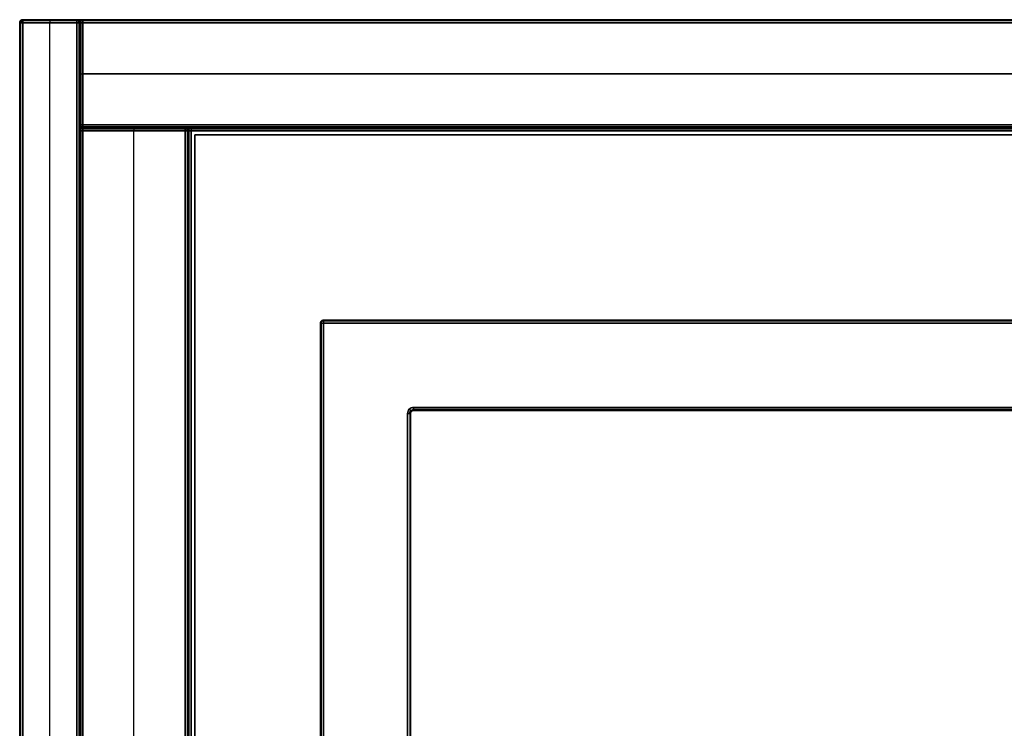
# Model space of a CAD drawing. Header units: millimetres. Extents: x 0 to 2639, y 0 to 470.
# Tile 3 of 18: x 0 to 164, y 352 to 470. Entities that reach past the tile are written whole.
import ezdxf

# ---------------------------------------------------------------- set-up
doc = ezdxf.new("R2010")
doc.units = ezdxf.units.MM
doc.layers.add('ripiani', color=18, linetype='Continuous', true_color=0x4c0000)
doc.layers.add('struttura', color=18, linetype='Continuous', true_color=0x4c0000)

msp = doc.modelspace()

# ---------------------------------------------------------------- linework, layer by layer
at = {"layer": 'ripiani'}
for p, q in [((654.12, 450.86, 443.5), (29.12, 450.86, 443.5)), ((29.12, 450.86, 443.5), (29.12, 30.86, 443.5))]:
    msp.add_line(p, q, dxfattribs=at)
for points in [[(654.12, 450.86, 439.5), (341.62, 450.86, 439.5), (29.12, 450.86, 439.5)], [(29.12, 450.86, 439.5), (29.12, 450.86, 443.5), (29.12, 450.86, 447.5)], [(29.12, 450.86, 447.5), (341.62, 450.86, 447.5), (654.12, 450.86, 447.5)], [(29.12, 30.86, 439.5), (29.12, 240.86, 439.5), (29.12, 450.86, 439.5)], [(29.12, 450.86, 447.5), (29.12, 240.86, 447.5), (29.12, 30.86, 447.5)]]:
    msp.add_open_spline(points, degree=2, dxfattribs=at)
at = {"layer": 'struttura'}
for p, q in [((0.5, 470, 745), (2638.5, 470, 745)), ((0.5, 470, 75), (2638.5, 470, 75)), ((0.5, 470, 410), (9.5, 470, 410)), ((5, 470, 80.5), (5, 470, 739.5)), ((10.5, 470, 410), (2628.5, 470, 410)), ((0, 469.5, 745), (0, 0.5, 745)), ((0, 469.5, 75), (0, 0.5, 75)), ((0, 469.5, 410), (0, 0.5, 410)), ((5, 0.5, 740), (5, 469.5, 740)), ((5, 0.5, 80), (5, 469.5, 80)), ((10, 0.5, 410), (10, 469.5, 410)), ((10, 469.5, 410), (10, 452.5, 410)), ((10, 461, 80.5), (10, 461, 739.5)), ((10.5, 461, 740), (2628.5, 461, 740)), ((2628.5, 461, 80), (10.5, 461, 80)), ((10.5, 452, 731), (1319, 452, 731)), ((10.5, 452, 410), (2628.5, 452, 410)), ((10.5, 452, 401), (27.5, 452, 401)), ((19, 452, 80.5), (19, 452, 721.5)), ((28.5, 452, 89), (1301, 452, 89)), ((10, 451.5, 731), (10, 15.5, 731)), ((10, 451.5, 401), (10, 15.5, 401)), ((19, 15.5, 722), (19, 451.5, 722)), ((19, 15.5, 80), (19, 451.5, 80)), ((28, 451.5, 89), (28, 15.5, 89)), ((28, 15.5, 401), (28, 451.5, 401)), ((50, 419.5, 40), (50, 50.5, 40)), ((50.5, 420, 40), (2588.5, 420, 40)), ((65, 65.5, 40), (65, 404.5, 40)), ((65.5, 405, 40), (2573.5, 405, 40))]:
    msp.add_line(p, q, dxfattribs=at)
for points, weights in [([(0.5, 470, 740.5), (0, 470, 740.5), (0, 469.5, 740.5)], [1, 0.707106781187, 1]), ([(0.5, 470, 749.5), (0, 470, 749.5), (0, 469.5, 749.5)], [1, 0.707106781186, 1]), ([(0.5, 470, 745), (0, 470, 745), (0, 469.5, 745)], [1, 0.707106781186, 1]), ([(0, 469.5, 70.5), (0, 470, 70.5), (0.5, 470, 70.5)], [1, 0.707106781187, 1]), ([(0, 469.5, 79.5), (0, 470, 79.5), (0.5, 470, 79.5)], [1, 0.707106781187, 1]), ([(0.5, 470, 75), (0, 470, 75), (0, 469.5, 75)], [1, 0.707106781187, 1]), ([(0.5, 470, 739.5), (0, 470, 739.5), (0, 469.5, 739.5)], [1, 0.707106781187, 1]), ([(0, 469.5, 80.5), (0, 470, 80.5), (0.5, 470, 80.5)], [1, 0.707106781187, 1]), ([(0.5, 470, 410), (0, 470, 410), (0, 469.5, 410)], [1, 0.707106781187, 1]), ([(9.5, 470, 739.5), (10, 470, 739.5), (10, 469.5, 739.5)], [1, 0.707106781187, 1]), ([(10, 469.5, 80.5), (10, 470, 80.5), (9.5, 470, 80.5)], [1, 0.707106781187, 1]), ([(9.5, 470, 410), (10, 470, 410), (10, 469.5, 410)], [1, 0.707106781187, 1]), ([(10.5, 470, 80.5), (10, 470, 80.5), (10, 469.5, 80.5)], [1, 0.707106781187, 1]), ([(10, 469.5, 739.5), (10, 470, 739.5), (10.5, 470, 739.5)], [1, 0.707106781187, 1]), ([(10.5, 470, 410), (10, 470, 410), (10, 469.5, 410)], [1, 0.707106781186, 1]), ([(10, 452.5, 739.5), (10, 452, 739.5), (10.5, 452, 739.5)], [1, 0.707106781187, 1]), ([(10, 452.5, 80.5), (10, 452, 80.5), (10.5, 452, 80.5)], [1, 0.707106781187, 1]), ([(10.5, 452, 410), (10, 452, 410), (10, 452.5, 410)], [1, 0.707106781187, 1]), ([(10.5, 452, 722.5), (10, 452, 722.5), (10, 451.5, 722.5)], [1, 0.707106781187, 1]), ([(10.5, 452, 739.5), (10, 452, 739.5), (10, 451.5, 739.5)], [1, 0.707106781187, 1]), ([(10.5, 452, 731), (10, 452, 731), (10, 451.5, 731)], [1, 0.707106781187, 1]), ([(10, 451.5, 80.5), (10, 452, 80.5), (10.5, 452, 80.5)], [1, 0.707106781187, 1]), ([(10.5, 452, 721.5), (10, 452, 721.5), (10, 451.5, 721.5)], [1, 0.707106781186, 1]), ([(10.5, 452, 401), (10, 452, 401), (10, 451.5, 401)], [1, 0.707106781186, 1]), ([(28, 451.5, 721.5), (28, 452, 721.5), (27.5, 452, 721.5)], [1, 0.707106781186, 1]), ([(28, 451.5, 80.5), (28, 452, 80.5), (27.5, 452, 80.5)], [1, 0.707106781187, 1]), ([(27.5, 452, 401), (28, 452, 401), (28, 451.5, 401)], [1, 0.707106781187, 1]), ([(28.5, 452, 80.5), (28, 452, 80.5), (28, 451.5, 80.5)], [1, 0.707106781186, 1]), ([(28.5, 452, 97.5), (28, 452, 97.5), (28, 451.5, 97.5)], [1, 0.707106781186, 1]), ([(28.5, 452, 89), (28, 452, 89), (28, 451.5, 89)], [1, 0.707106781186, 1]), ([(50, 419.5, 69.5), (50, 420, 69.5), (50.5, 420, 69.5)], [1, 0.707106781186, 1]), ([(50.5, 420, 10.5), (50, 420, 10.5), (50, 419.5, 10.5)], [1, 0.707106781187, 1]), ([(50, 419.5, 40), (50, 420, 40), (50.5, 420, 40)], [1, 0.707106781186, 1]), ([(65.5, 405, 10.5), (65, 405, 10.5), (65, 404.5, 10.5)], [1, 0.707106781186, 1]), ([(65, 404.5, 69.5), (65, 405, 69.5), (65.5, 405, 69.5)], [1, 0.707106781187, 1]), ([(65, 404.5, 40), (65, 405, 40), (65.5, 405, 40)], [1, 0.707106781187, 1])]:
    msp.add_rational_spline(points, weights, degree=2, dxfattribs=at)
at = {"layer": 'struttura', "extrusion": (0.707107, -3.24431e-13, -0.707107)}
msp.add_rational_spline([(0.15, 469.5, 740.15), (0.15, 469.71, 740.15), (0.25, 469.86, 740.25), (0.36, 470, 740.36), (0.5, 470, 740.5)], [0.853553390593, 0.787291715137, 0.853553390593, 0.788636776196, 0.850917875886], degree=2, knots=[2.659066, 2.659066, 2.659066, 3.494069, 3.494069, 4.312121, 4.312121, 4.312121], dxfattribs=at)
at = {"layer": 'struttura', "extrusion": (0.707107, 8.16964e-13, 0.707107)}
msp.add_rational_spline([(0.15, 469.5, 739.85), (0.15, 469.71, 739.85), (0.25, 469.86, 739.75), (0.36, 470, 739.64), (0.5, 470, 739.5)], [0.853553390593, 0.787291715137, 0.853553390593, 0.788636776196, 0.850917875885], degree=2, knots=[2.659066, 2.659066, 2.659066, 3.494069, 3.494069, 4.312121, 4.312121, 4.312121], dxfattribs=at)
at = {"layer": 'struttura'}
for points in [[(2638.5, 470, 740.5), (1319.5, 470, 740.5), (0.5, 470, 740.5)], [(0.5, 470, 740.5), (0.5, 470, 745), (0.5, 470, 749.5)], [(0.5, 470, 749.5), (1319.5, 470, 749.5), (2638.5, 470, 749.5)], [(2638.5, 470, 70.5), (1319.5, 470, 70.5), (0.5, 470, 70.5)], [(0.5, 470, 70.5), (0.5, 470, 75), (0.5, 470, 79.5)], [(0.5, 470, 79.5), (1319.5, 470, 79.5), (2638.5, 470, 79.5)], [(9.5, 470, 80.5), (5, 470, 80.5), (0.5, 470, 80.5)], [(0.5, 470, 80.5), (0.5, 470, 410), (0.5, 470, 739.5)], [(0.5, 470, 739.5), (5, 470, 739.5), (9.5, 470, 739.5)], [(9.5, 470, 739.5), (9.5, 470, 410), (9.5, 470, 80.5)], [(2628.5, 470, 80.5), (1319.5, 470, 80.5), (10.5, 470, 80.5)], [(10.5, 470, 80.5), (10.5, 470, 410), (10.5, 470, 739.5)], [(10.5, 470, 739.5), (1319.5, 470, 739.5), (2628.5, 470, 739.5)], [(0, 0.5, 749.5), (0, 235, 749.5), (0, 469.5, 749.5)], [(0, 469.5, 749.5), (0, 469.5, 745), (0, 469.5, 740.5)], [(0, 469.5, 740.5), (0, 235, 740.5), (0, 0.5, 740.5)], [(0, 0.5, 79.5), (0, 235, 79.5), (0, 469.5, 79.5)], [(0, 469.5, 79.5), (0, 469.5, 75), (0, 469.5, 70.5)], [(0, 469.5, 70.5), (0, 235, 70.5), (0, 0.5, 70.5)], [(0, 0.5, 739.5), (0, 235, 739.5), (0, 469.5, 739.5)], [(0, 469.5, 739.5), (0, 469.5, 410), (0, 469.5, 80.5)], [(0, 469.5, 80.5), (0, 235, 80.5), (0, 0.5, 80.5)], [(0.15, 469.85, 749.5), (0.15, 469.85, 745), (0.15, 469.85, 740.5)], [(0.15, 469.85, 79.5), (0.15, 469.85, 75), (0.15, 469.85, 70.5)], [(0.15, 469.85, 739.5), (0.15, 469.85, 410), (0.15, 469.85, 80.5)], [(0.15, 469.5, 749.85), (0.15, 235, 749.85), (0.15, 0.5, 749.85)], [(0.15, 0.5, 740.15), (0.15, 235, 740.15), (0.15, 469.5, 740.15)], [(0.15, 469.5, 79.85), (0.15, 235, 79.85), (0.15, 0.5, 79.85)], [(0.15, 0.5, 70.15), (0.15, 235, 70.15), (0.15, 469.5, 70.15)], [(0.15, 469.5, 739.85), (0.15, 235, 739.85), (0.15, 0.5, 739.85)], [(0.15, 0.5, 80.15), (0.15, 235, 80.15), (0.15, 469.5, 80.15)], [(0.5, 469.85, 740.15), (1319.5, 469.85, 740.15), (2638.5, 469.85, 740.15)], [(2638.5, 469.85, 749.85), (1319.5, 469.85, 749.85), (0.5, 469.85, 749.85)], [(0.5, 469.85, 70.15), (1319.5, 469.85, 70.15), (2638.5, 469.85, 70.15)], [(2638.5, 469.85, 79.85), (1319.5, 469.85, 79.85), (0.5, 469.85, 79.85)], [(0.5, 469.85, 80.15), (5, 469.85, 80.15), (9.5, 469.85, 80.15)], [(9.5, 469.85, 739.85), (5, 469.85, 739.85), (0.5, 469.85, 739.85)], [(2638.5, 469.5, 750), (1319.5, 469.5, 750), (0.5, 469.5, 750)], [(0.5, 469.5, 750), (0.5, 235, 750), (0.5, 0.5, 750)], [(0.5, 0.5, 740), (0.5, 235, 740), (0.5, 469.5, 740)], [(0.5, 469.5, 740), (1319.5, 469.5, 740), (2638.5, 469.5, 740)], [(2638.5, 469.5, 80), (1319.5, 469.5, 80), (0.5, 469.5, 80)], [(0.5, 469.5, 80), (0.5, 235, 80), (0.5, 0.5, 80)], [(0.5, 0.5, 70), (0.5, 235, 70), (0.5, 469.5, 70)], [(0.5, 469.5, 70), (1319.5, 469.5, 70), (2638.5, 469.5, 70)], [(9.5, 469.5, 740), (5, 469.5, 740), (0.5, 469.5, 740)], [(0.5, 469.5, 740), (0.5, 235, 740), (0.5, 0.5, 740)], [(0.5, 0.5, 80), (0.5, 235, 80), (0.5, 469.5, 80)], [(0.5, 469.5, 80), (5, 469.5, 80), (9.5, 469.5, 80)], [(9.5, 0.5, 740), (9.5, 235, 740), (9.5, 469.5, 740)], [(9.5, 469.5, 80), (9.5, 235, 80), (9.5, 0.5, 80)], [(9.85, 469.85, 80.5), (9.85, 469.85, 410), (9.85, 469.85, 739.5)], [(9.85, 469.5, 739.85), (9.85, 235, 739.85), (9.85, 0.5, 739.85)], [(9.85, 469.5, 80.15), (9.85, 235, 80.15), (9.85, 0.5, 80.15)], [(10, 0.5, 80.5), (10, 235, 80.5), (10, 469.5, 80.5)], [(10, 469.5, 80.5), (10, 469.5, 410), (10, 469.5, 739.5)], [(10, 469.5, 739.5), (10, 235, 739.5), (10, 0.5, 739.5)], [(10, 452.5, 739.5), (10, 461, 739.5), (10, 469.5, 739.5)], [(10, 469.5, 739.5), (10, 469.5, 410), (10, 469.5, 80.5)], [(10, 469.5, 80.5), (10, 461, 80.5), (10, 452.5, 80.5)], [(10.15, 469.85, 739.5), (10.15, 469.85, 410), (10.15, 469.85, 80.5)], [(10.15, 469.5, 739.85), (10.15, 461, 739.85), (10.15, 452.5, 739.85)], [(10.15, 452.5, 80.15), (10.15, 461, 80.15), (10.15, 469.5, 80.15)], [(10.5, 469.85, 80.15), (1319.5, 469.85, 80.15), (2628.5, 469.85, 80.15)], [(2628.5, 469.85, 739.85), (1319.5, 469.85, 739.85), (10.5, 469.85, 739.85)], [(2628.5, 469.5, 740), (1319.5, 469.5, 740), (10.5, 469.5, 740)], [(10.5, 469.5, 740), (10.5, 461, 740), (10.5, 452.5, 740)], [(10.5, 452.5, 80), (10.5, 461, 80), (10.5, 469.5, 80)], [(10.5, 469.5, 80), (1319.5, 469.5, 80), (2628.5, 469.5, 80)], [(10, 452.5, 80.5), (10, 452.5, 410), (10, 452.5, 739.5)], [(10.15, 452.15, 739.5), (10.15, 452.15, 410), (10.15, 452.15, 80.5)], [(10.5, 452.5, 740), (1319.5, 452.5, 740), (2628.5, 452.5, 740)], [(2628.5, 452.5, 80), (1319.5, 452.5, 80), (10.5, 452.5, 80)], [(10.5, 452.15, 80.15), (1319.5, 452.15, 80.15), (2628.5, 452.15, 80.15)], [(2628.5, 452.15, 739.85), (1319.5, 452.15, 739.85), (10.5, 452.15, 739.85)], [(1319, 452, 722.5), (664.75, 452, 722.5), (10.5, 452, 722.5)], [(10.5, 452, 722.5), (10.5, 452, 731), (10.5, 452, 739.5)], [(10.5, 452, 739.5), (664.75, 452, 739.5), (1319, 452, 739.5)], [(2628.5, 452, 739.5), (1319.5, 452, 739.5), (10.5, 452, 739.5)], [(10.5, 452, 739.5), (10.5, 452, 410), (10.5, 452, 80.5)], [(10.5, 452, 80.5), (1319.5, 452, 80.5), (2628.5, 452, 80.5)], [(27.5, 452, 80.5), (19, 452, 80.5), (10.5, 452, 80.5)], [(10.5, 452, 80.5), (10.5, 452, 401), (10.5, 452, 721.5)], [(10.5, 452, 721.5), (19, 452, 721.5), (27.5, 452, 721.5)], [(27.5, 452, 721.5), (27.5, 452, 401), (27.5, 452, 80.5)], [(28.5, 452, 80.5), (28.5, 452, 89), (28.5, 452, 97.5)], [(28.5, 452, 97.5), (664.75, 452, 97.5), (1301, 452, 97.5)], [(1301, 452, 80.5), (664.75, 452, 80.5), (28.5, 452, 80.5)], [(10, 15.5, 739.5), (10, 233.5, 739.5), (10, 451.5, 739.5)], [(10, 451.5, 739.5), (10, 451.5, 731), (10, 451.5, 722.5)], [(10, 451.5, 722.5), (10, 233.5, 722.5), (10, 15.5, 722.5)], [(10, 15.5, 721.5), (10, 233.5, 721.5), (10, 451.5, 721.5)], [(10, 451.5, 721.5), (10, 451.5, 401), (10, 451.5, 80.5)], [(10, 451.5, 80.5), (10, 233.5, 80.5), (10, 15.5, 80.5)], [(10.15, 451.85, 739.5), (10.15, 451.85, 731), (10.15, 451.85, 722.5)], [(10.15, 451.85, 721.5), (10.15, 451.85, 401), (10.15, 451.85, 80.5)], [(10.15, 451.5, 739.85), (10.15, 233.5, 739.85), (10.15, 15.5, 739.85)], [(10.15, 15.5, 722.15), (10.15, 233.5, 722.15), (10.15, 451.5, 722.15)], [(10.15, 451.5, 721.85), (10.15, 233.5, 721.85), (10.15, 15.5, 721.85)], [(10.15, 15.5, 80.15), (10.15, 233.5, 80.15), (10.15, 451.5, 80.15)], [(10.5, 451.85, 722.15), (664.75, 451.85, 722.15), (1319, 451.85, 722.15)], [(1319, 451.85, 739.85), (664.75, 451.85, 739.85), (10.5, 451.85, 739.85)], [(10.5, 451.85, 80.15), (19, 451.85, 80.15), (27.5, 451.85, 80.15)], [(27.5, 451.85, 721.85), (19, 451.85, 721.85), (10.5, 451.85, 721.85)], [(1319, 451.5, 740), (664.75, 451.5, 740), (10.5, 451.5, 740)], [(10.5, 451.5, 740), (10.5, 233.5, 740), (10.5, 15.5, 740)], [(10.5, 15.5, 722), (10.5, 233.5, 722), (10.5, 451.5, 722)], [(10.5, 451.5, 722), (664.75, 451.5, 722), (1319, 451.5, 722)], [(27.5, 451.5, 722), (19, 451.5, 722), (10.5, 451.5, 722)], [(10.5, 451.5, 722), (10.5, 233.5, 722), (10.5, 15.5, 722)], [(10.5, 15.5, 80), (10.5, 233.5, 80), (10.5, 451.5, 80)], [(10.5, 451.5, 80), (19, 451.5, 80), (27.5, 451.5, 80)], [(27.5, 15.5, 722), (27.5, 233.5, 722), (27.5, 451.5, 722)], [(27.5, 451.5, 80), (27.5, 233.5, 80), (27.5, 15.5, 80)], [(27.85, 451.85, 80.5), (27.85, 451.85, 401), (27.85, 451.85, 721.5)], [(27.85, 451.5, 721.85), (27.85, 233.5, 721.85), (27.85, 15.5, 721.85)], [(27.85, 451.5, 80.15), (27.85, 233.5, 80.15), (27.85, 15.5, 80.15)], [(28, 451.5, 80.5), (28, 233.5, 80.5), (28, 15.5, 80.5)], [(28, 15.5, 97.5), (28, 233.5, 97.5), (28, 451.5, 97.5)], [(28, 451.5, 97.5), (28, 451.5, 89), (28, 451.5, 80.5)], [(28, 15.5, 80.5), (28, 233.5, 80.5), (28, 451.5, 80.5)], [(28, 451.5, 80.5), (28, 451.5, 401), (28, 451.5, 721.5)], [(28, 451.5, 721.5), (28, 233.5, 721.5), (28, 15.5, 721.5)], [(28.15, 451.85, 97.5), (28.15, 451.85, 89), (28.15, 451.85, 80.5)], [(28.15, 15.5, 97.85), (28.15, 233.5, 97.85), (28.15, 451.5, 97.85)], [(28.15, 451.5, 80.15), (28.15, 233.5, 80.15), (28.15, 15.5, 80.15)], [(1301, 451.85, 97.85), (664.75, 451.85, 97.85), (28.5, 451.85, 97.85)], [(28.5, 451.85, 80.15), (664.75, 451.85, 80.15), (1301, 451.85, 80.15)], [(1301, 451.5, 98), (664.75, 451.5, 98), (28.5, 451.5, 98)], [(28.5, 451.5, 98), (28.5, 233.5, 98), (28.5, 15.5, 98)], [(28.5, 15.5, 80), (28.5, 233.5, 80), (28.5, 451.5, 80)], [(28.5, 451.5, 80), (664.75, 451.5, 80), (1301, 451.5, 80)], [(50, 419.5, 69.5), (50, 419.5, 40), (50, 419.5, 10.5)], [(50, 419.5, 10.5), (50, 235, 10.5), (50, 50.5, 10.5)], [(50, 50.5, 69.5), (50, 235, 69.5), (50, 419.5, 69.5)], [(50.15, 419.85, 10.5), (50.15, 419.85, 40), (50.15, 419.85, 69.5)], [(50.15, 419.5, 10.15), (50.15, 235, 10.15), (50.15, 50.5, 10.15)], [(50.15, 419.5, 69.85), (50.15, 235, 69.85), (50.15, 50.5, 69.85)], [(2588.5, 420, 10.5), (1319.5, 420, 10.5), (50.5, 420, 10.5)], [(50.5, 420, 10.5), (50.5, 420, 40), (50.5, 420, 69.5)], [(50.5, 420, 69.5), (1319.5, 420, 69.5), (2588.5, 420, 69.5)], [(2588.5, 419.85, 10.15), (1319.5, 419.85, 10.15), (50.5, 419.85, 10.15)], [(2588.5, 419.85, 69.85), (1319.5, 419.85, 69.85), (50.5, 419.85, 69.85)], [(50.5, 50.5, 10), (50.5, 235, 10), (50.5, 419.5, 10)], [(50.5, 419.5, 10), (1319.5, 419.5, 10), (2588.5, 419.5, 10)], [(2588.5, 419.5, 70), (1319.5, 419.5, 70), (50.5, 419.5, 70)], [(50.5, 419.5, 70), (50.5, 235, 70), (50.5, 50.5, 70)], [(64.5, 404.5, 10), (64.5, 235, 10), (64.5, 65.5, 10)], [(64.5, 65.5, 70), (64.5, 235, 70), (64.5, 404.5, 70)], [(64.85, 404.5, 10.15), (64.85, 235, 10.15), (64.85, 65.5, 10.15)], [(64.85, 404.5, 69.85), (64.85, 235, 69.85), (64.85, 65.5, 69.85)], [(65, 65.5, 10.5), (65, 235, 10.5), (65, 404.5, 10.5)], [(65, 404.5, 10.5), (65, 404.5, 40), (65, 404.5, 69.5)], [(65, 404.5, 69.5), (65, 235, 69.5), (65, 65.5, 69.5)], [(65.15, 404.85, 10.5), (65.15, 404.85, 40), (65.15, 404.85, 69.5)], [(2573.5, 405.5, 10), (1319.5, 405.5, 10), (65.5, 405.5, 10)], [(65.5, 405.5, 70), (1319.5, 405.5, 70), (2573.5, 405.5, 70)], [(2573.5, 405.15, 10.15), (1319.5, 405.15, 10.15), (65.5, 405.15, 10.15)], [(2573.5, 405.15, 69.85), (1319.5, 405.15, 69.85), (65.5, 405.15, 69.85)], [(2573.5, 405, 69.5), (1319.5, 405, 69.5), (65.5, 405, 69.5)], [(65.5, 405, 69.5), (65.5, 405, 40), (65.5, 405, 10.5)], [(65.5, 405, 10.5), (1319.5, 405, 10.5), (2573.5, 405, 10.5)]]:
    msp.add_open_spline(points, degree=2, dxfattribs=at)
at = {"layer": 'struttura', "extrusion": (-1, -2.5161e-12, 2.61868e-12)}
msp.add_rational_spline([(0.5, 470, 740.5), (0.5, 470, 740), (0.5, 469.5, 740)], [1, 0.707106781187, 1], degree=2, dxfattribs=at)
at = {"layer": 'struttura', "extrusion": (1, 3.54605e-13, 4.69624e-13)}
msp.add_rational_spline([(0.5, 469.5, 750), (0.5, 470, 750), (0.5, 470, 749.5)], [1, 0.707106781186, 1], degree=2, dxfattribs=at)
at = {"layer": 'struttura', "extrusion": (-1, 1.59206e-13, 1.68088e-13)}
msp.add_rational_spline([(0.5, 470, 70.5), (0.5, 470, 70), (0.5, 469.5, 70)], [1, 0.707106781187, 0.999999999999], degree=2, dxfattribs=at)
at = {"layer": 'struttura', "extrusion": (1, 1.66533e-13, 1.68754e-13)}
msp.add_rational_spline([(0.5, 469.5, 80), (0.5, 470, 80), (0.5, 470, 79.5)], [1, 0.707106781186, 1], degree=2, dxfattribs=at)
at = {"layer": 'struttura', "extrusion": (1, -1.3066e-11, 1.29865e-11)}
msp.add_rational_spline([(0.5, 469.5, 80), (0.5, 470, 80), (0.5, 470, 80.5)], [1, 0.707106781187, 1], degree=2, dxfattribs=at)
at = {"layer": 'struttura', "extrusion": (-1, 1.48503e-12, 1.63358e-12)}
msp.add_rational_spline([(0.5, 469.5, 740), (0.5, 470, 740), (0.5, 470, 739.5)], [1, 0.707106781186, 1], degree=2, dxfattribs=at)
at = {"layer": 'struttura', "extrusion": (1, -1.42784e-11, 1.42766e-11)}
msp.add_rational_spline([(5, 470, 80.5), (5, 470, 80), (5, 469.5, 80)], [1, 0.707106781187, 1], degree=2, dxfattribs=at)
at = {"layer": 'struttura', "extrusion": (-1, 1.70886e-12, 1.71063e-12)}
msp.add_rational_spline([(5, 470, 739.5), (5, 470, 740), (5, 469.5, 740)], [1, 0.707106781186, 1], degree=2, dxfattribs=at)
at = {"layer": 'struttura', "extrusion": (-1, 1.29852e-11, -1.29425e-11)}
msp.add_rational_spline([(9.5, 470, 80.5), (9.5, 470, 80), (9.5, 469.5, 80)], [1, 0.707106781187, 1], degree=2, dxfattribs=at)
at = {"layer": 'struttura', "extrusion": (-1, 1.55609e-12, 1.56319e-12)}
msp.add_rational_spline([(9.5, 469.5, 740), (9.5, 470, 740), (9.5, 470, 739.5)], [1, 0.707106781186, 1], degree=2, dxfattribs=at)
at = {"layer": 'struttura', "extrusion": (-0.707107, -1.13964e-13, -0.707107)}
msp.add_rational_spline([(9.85, 469.5, 80.15), (9.85, 469.71, 80.15), (9.75, 469.86, 80.25), (9.64, 470, 80.36), (9.5, 470, 80.5)], [0.853553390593, 0.787291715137, 0.853553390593, 0.788636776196, 0.850917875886], degree=2, knots=[2.659066, 2.659066, 2.659066, 3.494069, 3.494069, 4.312121, 4.312121, 4.312121], dxfattribs=at)
at = {"layer": 'struttura', "extrusion": (-1, -3.58824e-13, 3.97904e-13)}
msp.add_rational_spline([(10.5, 469.5, 80), (10.5, 470, 80), (10.5, 470, 80.5)], [1, 0.707106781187, 1], degree=2, dxfattribs=at)
at = {"layer": 'struttura', "extrusion": (-1, -2.38387e-12, -2.359e-12)}
msp.add_rational_spline([(10.5, 470, 739.5), (10.5, 470, 740), (10.5, 469.5, 740)], [1, 0.707106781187, 1], degree=2, dxfattribs=at)
at = {"layer": 'struttura', "extrusion": (-1.15165e-12, -0.707107, 0.707107)}
msp.add_rational_spline([(0.5, 469.85, 749.85), (0.29, 469.85, 749.85), (0.14, 469.75, 749.75), (0, 469.64, 749.64), (0, 469.5, 749.5)], [0.853553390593, 0.787291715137, 0.853553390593, 0.788636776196, 0.850917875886], degree=2, knots=[2.659066, 2.659066, 2.659066, 3.494069, 3.494069, 4.312121, 4.312121, 4.312121], dxfattribs=at)
at = {"layer": 'struttura', "extrusion": (1.9192e-13, 0.707107, 0.707107)}
msp.add_rational_spline([(0.5, 469.85, 70.15), (0.29, 469.85, 70.15), (0.14, 469.75, 70.25), (0, 469.64, 70.36), (0, 469.5, 70.5)], [0.853553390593, 0.787291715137, 0.853553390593, 0.788636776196, 0.850917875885], degree=2, knots=[2.659066, 2.659066, 2.659066, 3.494069, 3.494069, 4.312121, 4.312121, 4.312121], dxfattribs=at)
at = {"layer": 'struttura', "extrusion": (6.23871e-13, -0.707107, 0.707107)}
msp.add_rational_spline([(0.5, 469.85, 79.85), (0.29, 469.85, 79.85), (0.14, 469.75, 79.75), (0, 469.64, 79.64), (0, 469.5, 79.5)], [0.853553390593, 0.787291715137, 0.853553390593, 0.788636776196, 0.850917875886], degree=2, knots=[2.659066, 2.659066, 2.659066, 3.494069, 3.494069, 4.312121, 4.312121, 4.312121], dxfattribs=at)
at = {"layer": 'struttura', "extrusion": (-4.09273e-12, -1, 4.54747e-12)}
msp.add_rational_spline([(0.5, 469.5, 750), (0, 469.5, 750), (0, 469.5, 749.5)], [1, 0.707106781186, 1], degree=2, dxfattribs=at)
at = {"layer": 'struttura', "extrusion": (-2.27374e-13, -1, -2.27374e-13)}
msp.add_rational_spline([(0.5, 469.5, 740), (0, 469.5, 740), (0, 469.5, 740.5)], [1, 0.707106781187, 1], degree=2, dxfattribs=at)
at = {"layer": 'struttura', "extrusion": (-2.27374e-13, -1, 4.54747e-13)}
msp.add_rational_spline([(0, 469.5, 79.5), (0, 469.5, 80), (0.5, 469.5, 80)], [1, 0.707106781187, 1], degree=2, dxfattribs=at)
at = {"layer": 'struttura', "extrusion": (-4.77485e-12, 1, -4.88853e-12)}
msp.add_rational_spline([(0.5, 469.5, 70), (0, 469.5, 70), (0, 469.5, 70.5)], [1, 0.707106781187, 1], degree=2, dxfattribs=at)
at = {"layer": 'struttura', "extrusion": (-4.54747e-13, 1, 4.54747e-13)}
msp.add_rational_spline([(0.5, 469.5, 740), (0, 469.5, 740), (0, 469.5, 739.5)], [1, 0.707106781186, 1], degree=2, dxfattribs=at)
at = {"layer": 'struttura', "extrusion": (-4.54747e-13, 1, -5.68434e-13)}
msp.add_rational_spline([(0, 469.5, 80.5), (0, 469.5, 80), (0.5, 469.5, 80)], [1, 0.707106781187, 1], degree=2, dxfattribs=at)
at = {"layer": 'struttura', "extrusion": (-0.503912, 0.503912, 0.701531)}
msp.add_rational_spline([(0.09, 469.5, 80.21), (0.2, 469.8, 80.06), (0.5, 469.91, 80.21)], [0.938826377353, 0.768280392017, 0.938826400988], degree=2, dxfattribs=at)
at = {"layer": 'struttura', "extrusion": (-0.503912, -0.701531, -0.503912)}
for points, weights in [([(0.5, 469.79, 740.09), (0.2, 469.94, 740.2), (0.09, 469.79, 740.5)], [0.938826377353, 0.768280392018, 0.938826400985]), ([(10.5, 451.79, 80.09), (10.2, 451.94, 80.2), (10.09, 451.79, 80.5)], [0.938826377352, 0.768280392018, 0.938826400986])]:
    msp.add_rational_spline(points, weights, degree=2, dxfattribs=at)
at = {"layer": 'struttura', "extrusion": (-0.503912, -0.701531, 0.503912)}
msp.add_rational_spline([(0.09, 469.79, 739.5), (0.2, 469.94, 739.8), (0.5, 469.79, 739.91)], [0.938826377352, 0.768280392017, 0.938826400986], degree=2, dxfattribs=at)
at = {"layer": 'struttura', "extrusion": (-0.701531, -0.503912, -0.503912)}
for points, weights in [([(0.21, 469.5, 749.91), (0.06, 469.8, 749.8), (0.21, 469.91, 749.5)], [0.938826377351, 0.768280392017, 0.938826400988]), ([(0.21, 469.5, 79.91), (0.06, 469.8, 79.8), (0.21, 469.91, 79.5)], [0.938826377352, 0.768280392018, 0.938826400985]), ([(10.21, 469.5, 739.91), (10.06, 469.8, 739.8), (10.21, 469.91, 739.5)], [0.938826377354, 0.768280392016, 0.938826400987]), ([(10.21, 451.5, 721.91), (10.06, 451.8, 721.8), (10.21, 451.91, 721.5)], [0.938826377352, 0.768280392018, 0.938826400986]), ([(50.21, 419.5, 69.91), (50.06, 419.8, 69.8), (50.21, 419.91, 69.5)], [0.938826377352, 0.768280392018, 0.938826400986])]:
    msp.add_rational_spline(points, weights, degree=2, dxfattribs=at)
at = {"layer": 'struttura', "extrusion": (-0.701531, -0.503912, 0.503912)}
for points, weights in [([(0.21, 469.91, 70.5), (0.06, 469.8, 70.2), (0.21, 469.5, 70.09)], [0.938826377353, 0.768280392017, 0.938826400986]), ([(10.21, 469.91, 80.5), (10.06, 469.8, 80.2), (10.21, 469.5, 80.09)], [0.938826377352, 0.768280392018, 0.938826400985]), ([(10.21, 451.91, 722.5), (10.06, 451.8, 722.2), (10.21, 451.5, 722.09)], [0.938826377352, 0.768280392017, 0.938826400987]), ([(28.21, 451.91, 80.5), (28.06, 451.8, 80.2), (28.21, 451.5, 80.09)], [0.938826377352, 0.768280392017, 0.938826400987]), ([(50.21, 419.91, 10.5), (50.06, 419.8, 10.2), (50.21, 419.5, 10.09)], [0.938826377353, 0.768280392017, 0.938826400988])]:
    msp.add_rational_spline(points, weights, degree=2, dxfattribs=at)
at = {"layer": 'struttura', "extrusion": (-0.707107, -0.707107, -1.674e-13)}
msp.add_rational_spline([(0.15, 469.85, 80.5), (0.15, 469.85, 80.29), (0.25, 469.75, 80.14), (0.36, 469.64, 80), (0.5, 469.5, 80)], [0.853553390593, 0.787291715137, 0.853553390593, 0.788636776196, 0.850917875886], degree=2, knots=[2.659066, 2.659066, 2.659066, 3.494069, 3.494069, 4.312121, 4.312121, 4.312121], dxfattribs=at)
at = {"layer": 'struttura', "extrusion": (-0.503912, 0.701531, 0.503912)}
for points, weights in [([(9.91, 469.79, 80.5), (9.8, 469.94, 80.2), (9.5, 469.79, 80.09)], [0.938826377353, 0.768280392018, 0.938826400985]), ([(27.91, 451.79, 80.5), (27.8, 451.94, 80.2), (27.5, 451.79, 80.09)], [0.938826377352, 0.768280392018, 0.938826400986])]:
    msp.add_rational_spline(points, weights, degree=2, dxfattribs=at)
at = {"layer": 'struttura', "extrusion": (5.24999e-13, 0.707107, -0.707107)}
msp.add_rational_spline([(10, 469.5, 739.5), (10, 469.64, 739.64), (9.86, 469.75, 739.75), (9.71, 469.85, 739.85), (9.5, 469.85, 739.85)], [0.850917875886, 0.788636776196, 0.853553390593, 0.787291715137, 0.853553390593], degree=2, knots=[2.301758, 2.301758, 2.301758, 3.119811, 3.119811, 3.954813, 3.954813, 3.954813], dxfattribs=at)
at = {"layer": 'struttura', "extrusion": (1.13687e-13, 1, -1.99121e-25)}
msp.add_rational_spline([(10, 469.5, 739.5), (10, 469.5, 740), (9.5, 469.5, 740)], [1, 0.707106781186, 1], degree=2, dxfattribs=at)
at = {"layer": 'struttura', "extrusion": (4.09273e-12, 1, -4.20641e-12)}
msp.add_rational_spline([(9.5, 469.5, 80), (10, 469.5, 80), (10, 469.5, 80.5)], [1, 0.707106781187, 1], degree=2, dxfattribs=at)
at = {"layer": 'struttura', "extrusion": (0.701531, -0.503912, -0.503912)}
for points, weights in [([(9.79, 469.5, 739.91), (9.94, 469.8, 739.8), (9.79, 469.91, 739.5)], [0.938826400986, 0.768280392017, 0.938826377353]), ([(10.21, 452.5, 80.09), (10.06, 452.2, 80.2), (10.21, 452.09, 80.5)], [0.938826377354, 0.768280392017, 0.938826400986]), ([(27.79, 451.5, 721.91), (27.94, 451.8, 721.8), (27.79, 451.91, 721.5)], [0.938826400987, 0.768280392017, 0.938826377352])]:
    msp.add_rational_spline(points, weights, degree=2, dxfattribs=at)
at = {"layer": 'struttura', "extrusion": (4.79799e-14, 0.707107, 0.707107)}
msp.add_rational_spline([(10.5, 469.85, 80.15), (10.29, 469.85, 80.15), (10.14, 469.75, 80.25), (10, 469.64, 80.36), (10, 469.5, 80.5)], [0.853553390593, 0.787291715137, 0.853553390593, 0.788636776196, 0.850917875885], degree=2, knots=[2.659066, 2.659066, 2.659066, 3.494069, 3.494069, 4.312121, 4.312121, 4.312121], dxfattribs=at)
at = {"layer": 'struttura', "extrusion": (-1.72754e-12, -0.707107, 0.707107)}
msp.add_rational_spline([(10.5, 469.85, 739.85), (10.29, 469.85, 739.85), (10.14, 469.75, 739.75), (10, 469.64, 739.64), (10, 469.5, 739.5)], [0.853553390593, 0.787291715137, 0.853553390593, 0.788636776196, 0.850917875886], degree=2, knots=[2.659066, 2.659066, 2.659066, 3.494069, 3.494069, 4.312121, 4.312121, 4.312121], dxfattribs=at)
at = {"layer": 'struttura', "extrusion": (-7.16227e-12, 1, 7.38964e-12)}
msp.add_rational_spline([(10.5, 469.5, 740), (10, 469.5, 740), (10, 469.5, 739.5)], [1, 0.707106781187, 1], degree=2, dxfattribs=at)
at = {"layer": 'struttura', "extrusion": (7.61702e-12, 1, 7.50333e-12)}
msp.add_rational_spline([(10, 469.5, 80.5), (10, 469.5, 80), (10.5, 469.5, 80)], [1, 0.707106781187, 1], degree=2, dxfattribs=at)
at = {"layer": 'struttura', "extrusion": (-8.41283e-12, 1, 8.6402e-12)}
msp.add_rational_spline([(10, 461, 739.5), (10, 461, 740), (10.5, 461, 740)], [1, 0.707106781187, 1], degree=2, dxfattribs=at)
at = {"layer": 'struttura', "extrusion": (9.66338e-12, 1, 9.20863e-12)}
msp.add_rational_spline([(10, 461, 80.5), (10, 461, 80), (10.5, 461, 80)], [1, 0.707106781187, 1], degree=2, dxfattribs=at)
at = {"layer": 'struttura', "extrusion": (-6.48015e-12, 1, 6.59384e-12)}
msp.add_rational_spline([(10, 452.5, 739.5), (10, 452.5, 740), (10.5, 452.5, 740)], [1, 0.707106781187, 1], degree=2, dxfattribs=at)
at = {"layer": 'struttura', "extrusion": (-7.38964e-12, -1, -7.04858e-12)}
msp.add_rational_spline([(10.5, 452.5, 80), (10, 452.5, 80), (10, 452.5, 80.5)], [1, 0.707106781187, 1], degree=2, dxfattribs=at)
at = {"layer": 'struttura', "extrusion": (2.92009e-13, -0.707107, 0.707107)}
msp.add_rational_spline([(10.5, 452.15, 80.15), (10.29, 452.15, 80.15), (10.14, 452.25, 80.25), (10, 452.36, 80.36), (10, 452.5, 80.5)], [0.853553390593, 0.787291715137, 0.853553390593, 0.788636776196, 0.850917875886], degree=2, knots=[2.659066, 2.659066, 2.659066, 3.494069, 3.494069, 4.312121, 4.312121, 4.312121], dxfattribs=at)
at = {"layer": 'struttura', "extrusion": (-3.83839e-13, -0.707107, -0.707107)}
msp.add_rational_spline([(10.5, 452.15, 739.85), (10.29, 452.15, 739.85), (10.14, 452.25, 739.75), (10, 452.36, 739.64), (10, 452.5, 739.5)], [0.853553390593, 0.787291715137, 0.853553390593, 0.788636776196, 0.850917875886], degree=2, knots=[2.659066, 2.659066, 2.659066, 3.494069, 3.494069, 4.312121, 4.312121, 4.312121], dxfattribs=at)
at = {"layer": 'struttura', "extrusion": (0.701531, -0.503912, 0.503912)}
msp.add_rational_spline([(10.21, 452.09, 739.5), (10.06, 452.2, 739.8), (10.21, 452.5, 739.91)], [0.938826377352, 0.768280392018, 0.938826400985], degree=2, dxfattribs=at)
at = {"layer": 'struttura', "extrusion": (-0.701531, -0.503912, -0.503912)}
msp.add_rational_spline([(10.21, 451.5, 739.91), (10.14, 451.64, 739.86), (10.14, 451.75, 739.75), (10.14, 451.86, 739.63), (10.21, 451.91, 739.5)], [0.973293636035, 0.939505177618, 1, 0.941039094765, 0.971640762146], degree=2, knots=[0.4802474, 0.4802474, 0.4802474, 0.7893252, 0.7893252, 1.0905659, 1.0905659, 1.0905659], dxfattribs=at)
at = {"layer": 'struttura', "extrusion": (0.707107, 1.32131e-13, -0.707107)}
msp.add_rational_spline([(10.15, 451.5, 80.15), (10.15, 451.71, 80.15), (10.25, 451.86, 80.25), (10.36, 452, 80.36), (10.5, 452, 80.5)], [0.853553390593, 0.787291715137, 0.853553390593, 0.788636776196, 0.850917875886], degree=2, knots=[2.659066, 2.659066, 2.659066, 3.494069, 3.494069, 4.312121, 4.312121, 4.312121], dxfattribs=at)
at = {"layer": 'struttura', "extrusion": (-1, 5.84777e-12, 5.97211e-12)}
msp.add_rational_spline([(10.5, 452, 80.5), (10.5, 452, 80), (10.5, 452.5, 80)], [1, 0.707106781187, 1], degree=2, dxfattribs=at)
at = {"layer": 'struttura', "extrusion": (1, 2.19558e-12, -2.22045e-12)}
msp.add_rational_spline([(10.5, 452.5, 740), (10.5, 452, 740), (10.5, 452, 739.5)], [1, 0.707106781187, 0.999999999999], degree=2, dxfattribs=at)
at = {"layer": 'struttura', "extrusion": (-1, 8.79297e-12, -8.44125e-12)}
msp.add_rational_spline([(10.5, 451.5, 722), (10.5, 452, 722), (10.5, 452, 722.5)], [1, 0.707106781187, 1], degree=2, dxfattribs=at)
at = {"layer": 'struttura', "extrusion": (1, -6.37002e-12, -6.30607e-12)}
msp.add_rational_spline([(10.5, 452, 739.5), (10.5, 452, 740), (10.5, 451.5, 740)], [1, 0.707106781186, 1], degree=2, dxfattribs=at)
at = {"layer": 'struttura', "extrusion": (1, 2.84217e-13, -2.94875e-13)}
msp.add_rational_spline([(10.5, 452, 80.5), (10.5, 452, 80), (10.5, 451.5, 80)], [1, 0.707106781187, 1], degree=2, dxfattribs=at)
at = {"layer": 'struttura', "extrusion": (-1, 4.5226e-12, 4.49063e-12)}
msp.add_rational_spline([(10.5, 452, 721.5), (10.5, 452, 722), (10.5, 451.5, 722)], [1, 0.707106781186, 1], degree=2, dxfattribs=at)
at = {"layer": 'struttura', "extrusion": (1, 3.62377e-13, -3.69482e-13)}
msp.add_rational_spline([(19, 452, 80.5), (19, 452, 80), (19, 451.5, 80)], [1, 0.707106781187, 1], degree=2, dxfattribs=at)
at = {"layer": 'struttura', "extrusion": (-1, 5.60618e-12, 5.62039e-12)}
msp.add_rational_spline([(19, 452, 721.5), (19, 452, 722), (19, 451.5, 722)], [1, 0.707106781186, 1], degree=2, dxfattribs=at)
at = {"layer": 'struttura', "extrusion": (1, 1.98952e-13, -3.55271e-13)}
msp.add_rational_spline([(27.5, 452, 80.5), (27.5, 452, 80), (27.5, 451.5, 80)], [1, 0.707106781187, 1], degree=2, dxfattribs=at)
at = {"layer": 'struttura', "extrusion": (-1, 4.47642e-12, 4.52616e-12)}
msp.add_rational_spline([(27.5, 451.5, 722), (27.5, 452, 722), (27.5, 452, 721.5)], [1, 0.707106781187, 1], degree=2, dxfattribs=at)
at = {"layer": 'struttura', "extrusion": (-0.707107, 7.19776e-14, -0.707107)}
msp.add_rational_spline([(27.85, 451.5, 80.15), (27.85, 451.71, 80.15), (27.75, 451.86, 80.25), (27.64, 452, 80.36), (27.5, 452, 80.5)], [0.853553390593, 0.787291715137, 0.853553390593, 0.788636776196, 0.850917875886], degree=2, knots=[2.659066, 2.659066, 2.659066, 3.494069, 3.494069, 4.312121, 4.312121, 4.312121], dxfattribs=at)
at = {"layer": 'struttura', "extrusion": (0.707107, 2.03943e-13, 0.707107)}
msp.add_rational_spline([(28.14, 451.5, 97.85), (28.14, 451.71, 97.85), (28.25, 451.86, 97.75), (28.35, 452, 97.64), (28.49, 452, 97.5)], [1, 0.922369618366, 1, 0.924733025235, 0.995417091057], degree=2, knots=[2.659066, 2.659066, 2.659066, 3.494069, 3.494069, 4.30365, 4.30365, 4.30365], dxfattribs=at)
at = {"layer": 'struttura', "extrusion": (-1, 6.25278e-12, 6.11777e-12)}
msp.add_rational_spline([(28.5, 452, 97.5), (28.5, 452, 98), (28.5, 451.5, 98)], [1, 0.707106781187, 1], degree=2, dxfattribs=at)
at = {"layer": 'struttura', "extrusion": (-1, 2.13163e-13, 2.84217e-14)}
msp.add_rational_spline([(28.5, 452, 80.5), (28.5, 452, 80), (28.5, 451.5, 80)], [1, 0.707106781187, 1], degree=2, dxfattribs=at)
at = {"layer": 'struttura', "extrusion": (-9.59787e-13, -0.707107, 0.707107)}
msp.add_rational_spline([(10.5, 451.86, 739.85), (10.29, 451.86, 739.85), (10.14, 451.75, 739.75), (10, 451.65, 739.64), (10, 451.51, 739.5)], [1, 0.922369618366, 1, 0.924733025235, 0.995417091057], degree=2, knots=[2.659066, 2.659066, 2.659066, 3.494069, 3.494069, 4.30365, 4.30365, 4.30365], dxfattribs=at)
at = {"layer": 'struttura', "extrusion": (-2.11138e-12, 0.707107, 0.707107)}
msp.add_rational_spline([(10.5, 451.85, 722.15), (10.29, 451.85, 722.15), (10.14, 451.75, 722.25), (10, 451.64, 722.36), (10, 451.5, 722.5)], [0.853553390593, 0.787291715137, 0.853553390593, 0.788636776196, 0.850917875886], degree=2, knots=[2.659066, 2.659066, 2.659066, 3.494069, 3.494069, 4.312121, 4.312121, 4.312121], dxfattribs=at)
at = {"layer": 'struttura', "extrusion": (-1.9192e-13, -0.707107, 0.707107)}
msp.add_rational_spline([(10.5, 451.85, 721.85), (10.29, 451.85, 721.85), (10.14, 451.75, 721.75), (10, 451.64, 721.64), (10, 451.5, 721.5)], [0.853553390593, 0.787291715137, 0.853553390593, 0.788636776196, 0.850917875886], degree=2, knots=[2.659066, 2.659066, 2.659066, 3.494069, 3.494069, 4.312121, 4.312121, 4.312121], dxfattribs=at)
at = {"layer": 'struttura', "extrusion": (2.27374e-13, 1, -2.27374e-13)}
msp.add_rational_spline([(10.5, 451.5, 740), (10, 451.5, 740), (10, 451.5, 739.5)], [1, 0.707106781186, 1], degree=2, dxfattribs=at)
at = {"layer": 'struttura', "extrusion": (-4.43379e-12, 1, -4.54747e-12)}
msp.add_rational_spline([(10, 451.5, 722.5), (10, 451.5, 722), (10.5, 451.5, 722)], [1, 0.707106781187, 1], degree=2, dxfattribs=at)
at = {"layer": 'struttura', "extrusion": (4.09273e-12, 1, -3.86535e-12)}
msp.add_rational_spline([(10.5, 451.5, 722), (10, 451.5, 722), (10, 451.5, 721.5)], [1, 0.707106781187, 1], degree=2, dxfattribs=at)
at = {"layer": 'struttura', "extrusion": (4.3201e-12, -1, 4.09273e-12)}
msp.add_rational_spline([(10, 451.5, 80.5), (10, 451.5, 80), (10.5, 451.5, 80)], [1, 0.707106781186, 1], degree=2, dxfattribs=at)
at = {"layer": 'struttura', "extrusion": (1.34358e-12, -0.707107, 0.707107)}
msp.add_rational_spline([(28, 451.5, 721.5), (28, 451.64, 721.64), (27.86, 451.75, 721.75), (27.71, 451.85, 721.85), (27.5, 451.85, 721.85)], [0.850917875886, 0.788636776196, 0.853553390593, 0.787291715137, 0.853553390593], degree=2, knots=[2.301758, 2.301758, 2.301758, 3.119811, 3.119811, 3.954813, 3.954813, 3.954813], dxfattribs=at)
at = {"layer": 'struttura', "extrusion": (-9.77707e-12, -1, -9.89075e-12)}
msp.add_rational_spline([(27.5, 451.5, 722), (28, 451.5, 722), (28, 451.5, 721.5)], [1, 0.707106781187, 1], degree=2, dxfattribs=at)
at = {"layer": 'struttura', "extrusion": (-1.13687e-13, 1, 1.69637e-26)}
msp.add_rational_spline([(27.5, 451.5, 80), (28, 451.5, 80), (28, 451.5, 80.5)], [1, 0.707106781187, 1], degree=2, dxfattribs=at)
at = {"layer": 'struttura', "extrusion": (-6.71851e-13, 0.707107, 0.707107)}
msp.add_rational_spline([(28.5, 451.85, 80.15), (28.29, 451.85, 80.15), (28.14, 451.75, 80.25), (28, 451.64, 80.36), (28, 451.5, 80.5)], [0.853553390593, 0.787291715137, 0.853553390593, 0.788636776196, 0.850917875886], degree=2, knots=[2.659066, 2.659066, 2.659066, 3.494069, 3.494069, 4.312121, 4.312121, 4.312121], dxfattribs=at)
at = {"layer": 'struttura', "extrusion": (4.54747e-13, -1, -2.27374e-13)}
msp.add_rational_spline([(28.5, 451.5, 98), (28, 451.5, 98), (28, 451.5, 97.5)], [1, 0.707106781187, 1], degree=2, dxfattribs=at)
at = {"layer": 'struttura', "extrusion": (5.68434e-13, 1, 3.41061e-13)}
msp.add_rational_spline([(28.5, 451.5, 80), (28, 451.5, 80), (28, 451.5, 80.5)], [1, 0.707106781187, 1], degree=2, dxfattribs=at)
at = {"layer": 'struttura', "extrusion": (-0.503912, -0.701531, 0.503912)}
msp.add_rational_spline([(28.09, 451.79, 97.5), (28.14, 451.86, 97.63), (28.25, 451.86, 97.75), (28.36, 451.86, 97.86), (28.5, 451.79, 97.91)], [0.971640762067, 0.941039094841, 1, 0.939505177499, 0.973293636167], degree=2, knots=[0.4802305, 0.4802305, 0.4802305, 0.7814712, 0.7814712, 1.0905489, 1.0905489, 1.0905489], dxfattribs=at)
at = {"layer": 'struttura', "extrusion": (7.61847e-13, 0.707107, 0.707107)}
msp.add_rational_spline([(50.5, 419.85, 10.15), (50.29, 419.85, 10.15), (50.14, 419.75, 10.25), (50, 419.64, 10.36), (50, 419.5, 10.5)], [0.853553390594, 0.787291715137, 0.853553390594, 0.788636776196, 0.850917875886], degree=2, knots=[2.659066, 2.659066, 2.659066, 3.494069, 3.494069, 4.312121, 4.312121, 4.312121], dxfattribs=at)
at = {"layer": 'struttura', "extrusion": (-4.79799e-14, -0.707107, 0.707107)}
msp.add_rational_spline([(50.5, 419.85, 69.85), (50.29, 419.85, 69.85), (50.14, 419.75, 69.75), (50, 419.64, 69.64), (50, 419.5, 69.5)], [0.853553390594, 0.787291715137, 0.853553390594, 0.788636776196, 0.850917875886], degree=2, knots=[2.659066, 2.659066, 2.659066, 3.494069, 3.494069, 4.312121, 4.312121, 4.312121], dxfattribs=at)
at = {"layer": 'struttura', "extrusion": (-8.98126e-12, 1, -9.32232e-12)}
msp.add_rational_spline([(50, 419.5, 10.5), (50, 419.5, 10), (50.5, 419.5, 10)], [1, 0.707106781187, 1], degree=2, dxfattribs=at)
at = {"layer": 'struttura', "extrusion": (-7.38964e-12, -1, 7.38964e-12)}
msp.add_rational_spline([(50, 419.5, 69.5), (50, 419.5, 70), (50.5, 419.5, 70)], [1, 0.707106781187, 1], degree=2, dxfattribs=at)
at = {"layer": 'struttura', "extrusion": (-1, -4.26326e-14, 2.84217e-14)}
msp.add_rational_spline([(50.5, 420, 10.5), (50.5, 420, 10), (50.5, 419.5, 10)], [1, 0.707106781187, 1], degree=2, dxfattribs=at)
at = {"layer": 'struttura', "extrusion": (1, -1.13687e-13, -3.83693e-13)}
msp.add_rational_spline([(50.5, 419.5, 70), (50.5, 420, 70), (50.5, 420, 69.5)], [1, 0.707106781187, 1], degree=2, dxfattribs=at)
at = {"layer": 'struttura'}
for points, knots in [([(65.5, 405.5, 10), (65.24, 405.5, 10), (64.72, 405.28, 10), (64.5, 404.76, 10), (64.5, 404.5, 10)], [-1.570786, -1.570786, -1.570786, -1.570786, -0.778971, 0, 0, 0, 0]), ([(64.5, 404.5, 70), (64.5, 404.76, 70), (64.72, 405.28, 70), (65.24, 405.5, 70), (65.5, 405.5, 70)], [0, 0, 0, 0, 0.778971, 1.570786, 1.570786, 1.570786, 1.570786]), ([(64.85, 404.5, 10.15), (64.85, 404.67, 10.15), (64.99, 405, 10.15), (65.33, 405.15, 10.15), (65.5, 405.15, 10.15)], [0, 0, 0, 0, 0.778971, 1.570786, 1.570786, 1.570786, 1.570786]), ([(64.85, 404.5, 69.85), (64.85, 404.67, 69.85), (64.99, 405, 69.85), (65.33, 405.15, 69.85), (65.5, 405.15, 69.85)], [0, 0, 0, 0, 0.778971, 1.570786, 1.570786, 1.570786, 1.570786])]:
    msp.add_open_spline(points, degree=3, knots=knots, dxfattribs=at)
at = {"layer": 'struttura', "extrusion": (-1.13687e-13, 1, 2.27374e-13)}
msp.add_rational_spline([(65, 404.5, 10.5), (65, 404.5, 10), (64.5, 404.5, 10)], [1, 0.707106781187, 1], degree=2, dxfattribs=at)
at = {"layer": 'struttura', "extrusion": (0, 1, 0)}
msp.add_rational_spline([(64.5, 404.5, 70), (65, 404.5, 70), (65, 404.5, 69.5)], [1, 0.707106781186, 1], degree=2, dxfattribs=at)
at = {"layer": 'struttura', "extrusion": (-0.702556, -0.711628, 0)}
msp.add_rational_spline([(65.14, 404.85, 10.5), (65.14, 404.85, 10), (64.79, 405.2, 10)], [1, 0.707106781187, 1], degree=2, dxfattribs=at)
at = {"layer": 'struttura', "extrusion": (-0.702556, -0.711628, -4.12707e-12)}
msp.add_rational_spline([(65.14, 404.85, 69.5), (65.14, 404.85, 70), (64.79, 405.2, 70)], [1, 0.707106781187, 1], degree=2, dxfattribs=at)
at = {"layer": 'struttura', "extrusion": (-1, 1.98952e-13, 2.27374e-13)}
msp.add_rational_spline([(65.5, 405.5, 10), (65.5, 405, 10), (65.5, 405, 10.5)], [1, 0.707106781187, 1], degree=2, dxfattribs=at)
at = {"layer": 'struttura', "extrusion": (1, -2.84217e-14, -2.84217e-14)}
msp.add_rational_spline([(65.5, 405, 69.5), (65.5, 405, 70), (65.5, 405.5, 70)], [1, 0.707106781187, 1], degree=2, dxfattribs=at)

doc.saveas('drawing.dxf')
